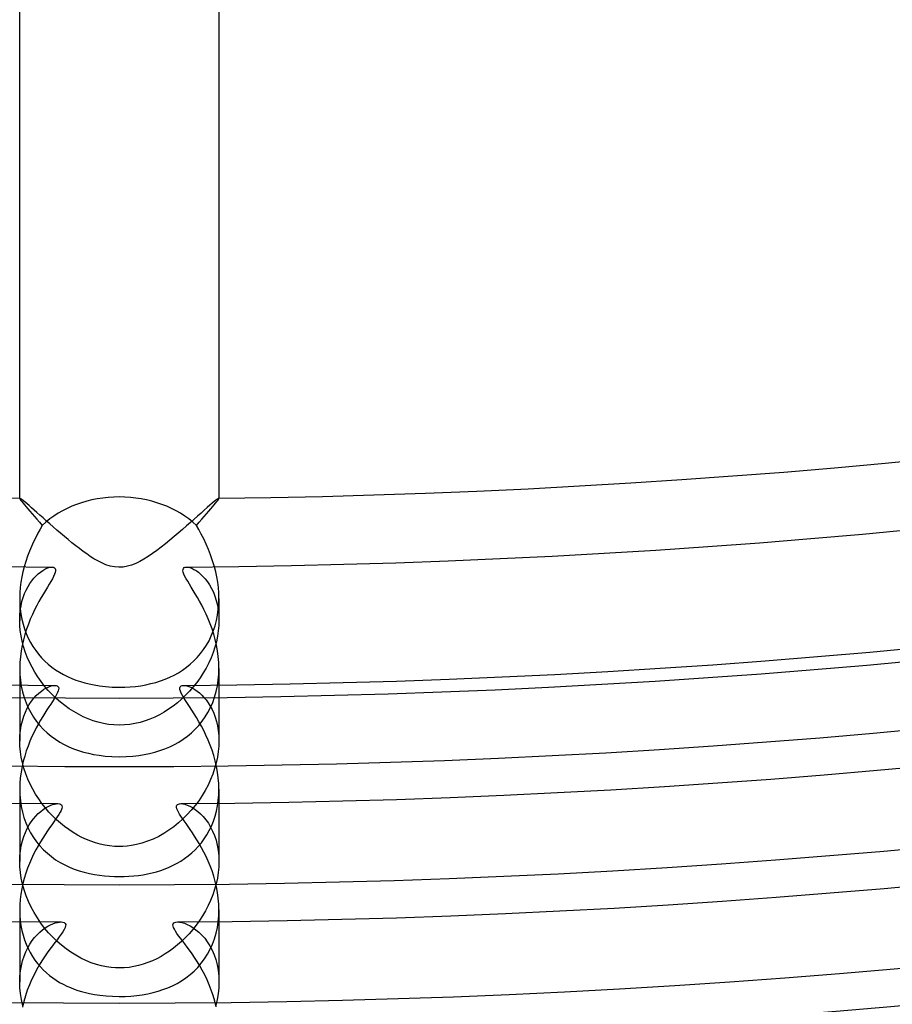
# Model space of a CAD drawing. Header units: millimetres. Extents: x -258 to 258, y -258 to 258.
# Tile 29 of 63: x -2 to 16, y -174 to -154. Entities that reach past the tile are written whole.
import ezdxf

# ---------------------------------------------------------------- set-up
doc = ezdxf.new("R2010")
doc.units = ezdxf.units.MM
doc.layers.add('HIDDEN', color=7, linetype='Continuous')
doc.layers.add('THICK', color=7, linetype='Continuous')

msp = doc.modelspace()

# ---------------------------------------------------------------- linework, layer by layer
at = {"layer": 'HIDDEN'}
for p, q in [((-1.999, -163.488), (-2, -163.489)), ((-2, -163.489), (-2, -163.49)), ((-2, -163.49), (-2, -163.49)), ((-1.998, -163.488), (-1.999, -163.488)), ((-1.999, -163.488), (-1.999, -163.488)), ((-1.997, -163.488), (-1.998, -163.488)), ((-1.989, -163.491), (-1.997, -163.488)), ((-1.973, -163.501), (-1.989, -163.491)), ((-1.952, -163.517), (-1.973, -163.501)), ((-1.925, -163.539), (-1.952, -163.517)), ((1.968, -163.505), (1.941, -163.525)), ((1.987, -163.492), (1.968, -163.505)), ((1.997, -163.488), (1.987, -163.492)), ((1.998, -163.488), (1.997, -163.488)), ((1.999, -163.488), (1.998, -163.488)), ((2, -163.489), (1.999, -163.488)), ((1.999, -163.488), (1.999, -163.488)), ((2, -163.49), (2, -163.489)), ((2, -163.49), (2, -163.49)), ((-1.892, -163.566), (-1.925, -163.539)), ((-1.853, -163.599), (-1.892, -163.566)), ((-1.81, -163.636), (-1.853, -163.599)), ((-1.762, -163.678), (-1.81, -163.636)), ((-1.71, -163.724), (-1.762, -163.678)), ((1.765, -163.676), (1.706, -163.728)), ((1.818, -163.629), (1.765, -163.676)), ((1.866, -163.588), (1.818, -163.629)), ((1.907, -163.553), (1.866, -163.588)), ((1.941, -163.525), (1.907, -163.553)), ((-1.655, -163.774), (-1.71, -163.724)), ((-1.595, -163.826), (-1.655, -163.774)), ((-1.532, -163.882), (-1.595, -163.826)), ((-1.467, -163.94), (-1.532, -163.882)), ((1.501, -163.91), (1.426, -163.976)), ((1.573, -163.845), (1.501, -163.91)), ((1.642, -163.785), (1.573, -163.845)), ((1.706, -163.728), (1.642, -163.785)), ((-1.398, -164.001), (-1.467, -163.94)), ((-1.327, -164.063), (-1.398, -164.001)), ((-1.253, -164.127), (-1.327, -164.063)), ((1.347, -164.045), (1.266, -164.116)), ((1.426, -163.976), (1.347, -164.045)), ((-1.178, -164.191), (-1.253, -164.127)), ((-1.103, -164.256), (-1.178, -164.191)), ((-1.027, -164.319), (-1.103, -164.256)), ((1.099, -164.259), (1.013, -164.33)), ((1.184, -164.187), (1.099, -164.259)), ((1.266, -164.116), (1.184, -164.187)), ((-0.951, -164.381), (-1.027, -164.319)), ((-0.875, -164.441), (-0.951, -164.381)), ((-0.801, -164.499), (-0.875, -164.441)), ((-0.727, -164.554), (-0.801, -164.499)), ((0.839, -164.47), (0.752, -164.536)), ((0.926, -164.401), (0.839, -164.47)), ((1.013, -164.33), (0.926, -164.401)), ((-0.655, -164.606), (-0.727, -164.554)), ((-0.583, -164.655), (-0.655, -164.606)), ((-0.509, -164.702), (-0.583, -164.655)), ((-0.431, -164.747), (-0.509, -164.702)), ((0.58, -164.657), (0.495, -164.71)), ((0.666, -164.599), (0.58, -164.657)), ((0.752, -164.536), (0.666, -164.599)), ((-1.911, -164.864), (-1.936, -164.966)), ((-1.496, -164.914), (-1.455, -164.895)), ((-1.455, -164.895), (-1.416, -164.881)), ((-1.416, -164.881), (-1.38, -164.872)), ((-1.38, -164.872), (-1.349, -164.869)), ((-0.351, -164.788), (-0.431, -164.747)), ((-0.268, -164.823), (-0.351, -164.788)), ((-0.185, -164.85), (-0.268, -164.823)), ((-0.099, -164.868), (-0.185, -164.85)), ((-0.011, -164.875), (-0.099, -164.868)), ((0.077, -164.871), (-0.011, -164.875)), ((0.164, -164.855), (0.077, -164.871)), ((0.248, -164.83), (0.164, -164.855)), ((0.329, -164.798), (0.248, -164.83)), ((0.411, -164.757), (0.329, -164.798)), ((0.495, -164.71), (0.411, -164.757)), ((1.349, -164.869), (1.381, -164.872)), ((1.381, -164.872), (1.417, -164.881)), ((1.417, -164.881), (1.456, -164.895)), ((1.456, -164.895), (1.498, -164.916)), ((1.936, -164.966), (1.911, -164.864)), ((-1.958, -165.069), (-1.976, -165.174)), ((-1.936, -164.966), (-1.958, -165.069)), ((-1.755, -165.144), (-1.713, -165.092)), ((-1.713, -165.092), (-1.67, -165.046)), ((-1.67, -165.046), (-1.626, -165.005)), ((-1.626, -165.005), (-1.582, -164.97)), ((-1.582, -164.97), (-1.538, -164.939)), ((-1.538, -164.939), (-1.496, -164.914)), ((1.498, -164.916), (1.542, -164.942)), ((1.542, -164.942), (1.587, -164.974)), ((1.587, -164.974), (1.633, -165.012)), ((1.633, -165.012), (1.68, -165.056)), ((1.68, -165.056), (1.726, -165.107)), ((1.958, -165.069), (1.936, -164.966)), ((1.976, -165.175), (1.958, -165.069)), ((-1.989, -165.281), (-1.997, -165.389)), ((-1.976, -165.174), (-1.989, -165.281)), ((-1.869, -165.331), (-1.833, -165.263)), ((-1.833, -165.263), (-1.795, -165.201)), ((-1.795, -165.201), (-1.755, -165.144)), ((1.726, -165.107), (1.77, -165.164)), ((1.77, -165.164), (1.812, -165.228)), ((1.812, -165.228), (1.852, -165.297)), ((1.852, -165.297), (1.888, -165.372)), ((1.989, -165.281), (1.976, -165.175)), ((1.997, -165.389), (1.989, -165.281)), ((-1.997, -165.389), (-2, -165.498)), ((-1.954, -165.563), (-1.929, -165.481)), ((-1.929, -165.481), (-1.901, -165.403)), ((-1.901, -165.403), (-1.869, -165.331)), ((1.888, -165.372), (1.92, -165.454)), ((1.92, -165.454), (1.947, -165.541)), ((2, -165.497), (1.997, -165.389)), ((-2, -165.498), (-1.997, -165.604)), ((-2, -165.5), (-2, -165.941)), ((-1.997, -165.604), (-1.989, -165.709)), ((-1.988, -165.744), (-1.973, -165.651)), ((-1.973, -165.651), (-1.954, -165.563)), ((1.947, -165.541), (1.97, -165.634)), ((1.97, -165.634), (1.986, -165.731)), ((1.988, -165.724), (1.997, -165.612)), ((1.997, -165.612), (2, -165.497)), ((2, -165.5), (2, -165.941)), ((-2, -165.941), (-1.997, -165.84)), ((-1.997, -165.84), (-1.988, -165.744)), ((-1.989, -165.709), (-1.976, -165.812)), ((-1.976, -165.812), (-1.957, -165.914)), ((1.95, -165.944), (1.972, -165.835)), ((1.972, -165.835), (1.988, -165.724)), ((1.986, -165.731), (1.997, -165.834)), ((1.997, -165.834), (2, -165.941)), ((-1.997, -166.042), (-2, -165.941)), ((-1.988, -166.146), (-1.997, -166.042)), ((-1.957, -165.914), (-1.932, -166.014)), ((-1.932, -166.014), (-1.902, -166.111)), ((1.887, -166.154), (1.922, -166.051)), ((1.922, -166.051), (1.95, -165.944)), ((1.997, -166.045), (1.987, -166.152)), ((2, -165.941), (1.997, -166.045)), ((-1.972, -166.252), (-1.988, -166.146)), ((-1.95, -166.359), (-1.972, -166.252)), ((-1.902, -166.111), (-1.867, -166.205)), ((-1.867, -166.205), (-1.827, -166.296)), ((1.801, -166.349), (1.847, -166.254)), ((1.847, -166.254), (1.887, -166.154)), ((1.971, -166.26), (1.948, -166.368)), ((1.987, -166.152), (1.971, -166.26)), ((-1.922, -166.465), (-1.95, -166.359)), ((-1.887, -166.572), (-1.922, -166.465)), ((-1.827, -166.296), (-1.783, -166.382)), ((-1.783, -166.382), (-1.733, -166.465)), ((-1.733, -166.465), (-1.679, -166.544)), ((1.693, -166.525), (1.749, -166.439)), ((1.749, -166.439), (1.801, -166.349)), ((1.918, -166.477), (1.883, -166.585)), ((1.948, -166.368), (1.918, -166.477)), ((-1.847, -166.677), (-1.887, -166.572)), ((-1.801, -166.78), (-1.847, -166.677)), ((-1.679, -166.544), (-1.621, -166.62)), ((-1.621, -166.62), (-1.56, -166.69)), ((1.566, -166.684), (1.632, -166.607)), ((1.632, -166.607), (1.693, -166.525)), ((1.883, -166.585), (1.841, -166.691)), ((-1.75, -166.882), (-1.801, -166.78)), ((-1.56, -166.69), (-1.494, -166.757)), ((-1.494, -166.757), (-1.426, -166.819)), ((-1.426, -166.819), (-1.354, -166.878)), ((-1.354, -166.878), (-1.279, -166.932)), ((1.346, -166.883), (1.423, -166.822)), ((1.423, -166.822), (1.496, -166.755)), ((1.496, -166.755), (1.566, -166.684)), ((1.794, -166.796), (1.742, -166.898)), ((1.841, -166.691), (1.794, -166.796)), ((-2, -166.904), (-1.997, -167.024)), ((-1.997, -167.024), (-1.986, -167.143)), ((-1.694, -166.98), (-1.75, -166.882)), ((-1.634, -167.077), (-1.694, -166.98)), ((-1.568, -167.17), (-1.634, -167.077)), ((-1.279, -166.932), (-1.201, -166.981)), ((-1.201, -166.981), (-1.121, -167.027)), ((-1.121, -167.027), (-1.039, -167.069)), ((-1.039, -167.069), (-0.955, -167.106)), ((1.012, -167.081), (1.1, -167.039)), ((1.1, -167.039), (1.185, -166.992)), ((1.185, -166.992), (1.267, -166.94)), ((1.267, -166.94), (1.346, -166.883)), ((1.684, -166.997), (1.622, -167.094)), ((1.742, -166.898), (1.684, -166.997)), ((1.986, -167.14), (1.997, -167.022)), ((1.997, -167.022), (2, -166.903)), ((-2, -167.238), (-2, -168.361)), ((-1.986, -167.143), (-1.968, -167.261)), ((-1.968, -167.261), (-1.943, -167.375)), ((-1.499, -167.26), (-1.568, -167.17)), ((-1.426, -167.346), (-1.499, -167.26)), ((-1.463, -167.296), (-1.415, -167.274)), ((-1.415, -167.274), (-1.37, -167.258)), ((-1.37, -167.258), (-1.329, -167.248)), ((-1.329, -167.248), (-1.293, -167.245)), ((-0.955, -167.106), (-0.87, -167.14)), ((-0.87, -167.14), (-0.782, -167.17)), ((-0.782, -167.17), (-0.693, -167.196)), ((-0.693, -167.196), (-0.603, -167.218)), ((-0.603, -167.218), (-0.507, -167.238)), ((-0.507, -167.238), (-0.398, -167.256)), ((-0.398, -167.256), (-0.277, -167.271)), ((-0.277, -167.271), (-0.144, -167.281)), ((0.109, -167.282), (0.217, -167.276)), ((0.217, -167.276), (0.324, -167.266)), ((0.324, -167.266), (0.429, -167.252)), ((0.429, -167.252), (0.532, -167.233)), ((0.532, -167.233), (0.633, -167.211)), ((0.633, -167.211), (0.732, -167.185)), ((0.732, -167.185), (0.828, -167.154)), ((0.828, -167.154), (0.922, -167.12)), ((0.922, -167.12), (1.012, -167.081)), ((1.293, -167.245), (1.323, -167.247)), ((1.323, -167.247), (1.357, -167.254)), ((1.357, -167.254), (1.394, -167.265)), ((1.394, -167.265), (1.433, -167.282)), ((1.555, -167.187), (1.485, -167.277)), ((1.622, -167.094), (1.555, -167.187)), ((1.945, -167.37), (1.969, -167.257)), ((1.969, -167.257), (1.986, -167.14)), ((2, -167.238), (2, -168.361)), ((-1.943, -167.375), (-1.912, -167.486)), ((-1.715, -167.505), (-1.666, -167.451)), ((-1.666, -167.451), (-1.616, -167.403)), ((-1.616, -167.403), (-1.564, -167.361)), ((-1.564, -167.361), (-1.513, -167.325)), ((-1.513, -167.325), (-1.463, -167.296)), ((-1.348, -167.428), (-1.426, -167.346)), ((-1.268, -167.506), (-1.348, -167.428)), ((-0.144, -167.281), (0, -167.284)), ((0, -167.284), (0.109, -167.282)), ((1.332, -167.445), (1.25, -167.522)), ((1.41, -167.363), (1.332, -167.445)), ((1.485, -167.277), (1.41, -167.363)), ((1.433, -167.282), (1.475, -167.303)), ((1.475, -167.303), (1.519, -167.329)), ((1.519, -167.329), (1.563, -167.36)), ((1.563, -167.36), (1.609, -167.397)), ((1.609, -167.397), (1.654, -167.439)), ((1.654, -167.439), (1.699, -167.487)), ((1.913, -167.481), (1.945, -167.37)), ((-1.912, -167.486), (-1.873, -167.593)), ((-1.873, -167.593), (-1.829, -167.695)), ((-1.849, -167.705), (-1.807, -167.632)), ((-1.807, -167.632), (-1.763, -167.566)), ((-1.763, -167.566), (-1.715, -167.505)), ((-1.184, -167.58), (-1.268, -167.506)), ((-1.097, -167.649), (-1.184, -167.58)), ((-1.008, -167.714), (-1.097, -167.649)), ((1.079, -167.663), (0.989, -167.726)), ((1.166, -167.595), (1.079, -167.663)), ((1.25, -167.522), (1.166, -167.595)), ((1.699, -167.487), (1.743, -167.539)), ((1.743, -167.539), (1.785, -167.598)), ((1.785, -167.598), (1.825, -167.661)), ((1.825, -167.661), (1.862, -167.73)), ((1.831, -167.69), (1.875, -167.588)), ((1.875, -167.588), (1.913, -167.481)), ((-1.947, -167.956), (-1.919, -167.867)), ((-1.919, -167.867), (-1.886, -167.783)), ((-1.886, -167.783), (-1.849, -167.705)), ((-1.829, -167.695), (-1.778, -167.792)), ((-1.778, -167.792), (-1.722, -167.884)), ((-0.916, -167.773), (-1.008, -167.714)), ((-0.821, -167.827), (-0.916, -167.773)), ((-0.724, -167.876), (-0.821, -167.827)), ((0.805, -167.836), (0.71, -167.882)), ((0.898, -167.784), (0.805, -167.836)), ((0.989, -167.726), (0.898, -167.784)), ((1.724, -167.88), (1.78, -167.787)), ((1.78, -167.787), (1.831, -167.69)), ((1.862, -167.73), (1.895, -167.805)), ((1.895, -167.805), (1.925, -167.884)), ((-1.986, -168.15), (-1.97, -168.051)), ((-1.97, -168.051), (-1.947, -167.956)), ((-1.722, -167.884), (-1.66, -167.971)), ((-1.66, -167.971), (-1.593, -168.053)), ((-1.593, -168.053), (-1.522, -168.13)), ((-0.626, -167.919), (-0.724, -167.876)), ((-0.526, -167.956), (-0.626, -167.919)), ((-0.424, -167.987), (-0.526, -167.956)), ((-0.32, -168.011), (-0.424, -167.987)), ((-0.215, -168.029), (-0.32, -168.011)), ((-0.108, -168.04), (-0.215, -168.029)), ((0, -168.043), (-0.108, -168.04)), ((0.106, -168.04), (0, -168.043)), ((0.211, -168.029), (0.106, -168.04)), ((0.314, -168.012), (0.211, -168.029)), ((0.417, -167.989), (0.314, -168.012)), ((0.517, -167.959), (0.417, -167.989)), ((0.615, -167.923), (0.517, -167.959)), ((0.71, -167.882), (0.615, -167.923)), ((1.524, -168.127), (1.596, -168.05)), ((1.596, -168.05), (1.663, -167.967)), ((1.663, -167.967), (1.724, -167.88)), ((1.925, -167.884), (1.951, -167.97)), ((1.951, -167.97), (1.971, -168.06)), ((1.971, -168.06), (1.987, -168.155)), ((-2, -168.361), (-1.997, -168.254)), ((-1.997, -168.254), (-1.986, -168.15)), ((-1.522, -168.13), (-1.446, -168.201)), ((-1.446, -168.201), (-1.366, -168.267)), ((1.368, -168.265), (1.448, -168.199)), ((1.448, -168.199), (1.524, -168.127)), ((1.987, -168.155), (1.997, -168.255)), ((1.997, -168.255), (2, -168.36)), ((-1.997, -168.469), (-2, -168.361)), ((-1.366, -168.267), (-1.282, -168.328)), ((-1.282, -168.328), (-1.195, -168.383)), ((-1.195, -168.383), (-1.105, -168.433)), ((-1.105, -168.433), (-1.013, -168.478)), ((1.011, -168.479), (1.105, -168.433)), ((1.105, -168.433), (1.196, -168.383)), ((1.196, -168.383), (1.284, -168.327)), ((1.284, -168.327), (1.368, -168.265)), ((2, -168.36), (1.997, -168.466)), ((-1.986, -168.579), (-1.997, -168.469)), ((-1.969, -168.689), (-1.986, -168.579)), ((-1.013, -168.478), (-0.918, -168.518)), ((-0.918, -168.518), (-0.821, -168.553)), ((-0.821, -168.553), (-0.722, -168.584)), ((-0.722, -168.584), (-0.621, -168.61)), ((-0.621, -168.61), (-0.519, -168.631)), ((-0.519, -168.631), (-0.406, -168.65)), ((-0.406, -168.65), (-0.282, -168.665)), ((0.269, -168.666), (0.39, -168.652)), ((0.39, -168.652), (0.501, -168.635)), ((0.501, -168.635), (0.607, -168.613)), ((0.607, -168.613), (0.712, -168.587)), ((0.712, -168.587), (0.814, -168.556)), ((0.814, -168.556), (0.913, -168.52)), ((0.913, -168.52), (1.011, -168.479)), ((1.987, -168.576), (1.97, -168.688)), ((1.997, -168.466), (1.987, -168.576)), ((-1.946, -168.8), (-1.969, -168.689)), ((-1.915, -168.91), (-1.946, -168.8)), ((-0.282, -168.665), (-0.147, -168.675)), ((-0.147, -168.675), (0, -168.679)), ((0, -168.679), (0.139, -168.675)), ((0.139, -168.675), (0.269, -168.666)), ((1.945, -168.801), (1.914, -168.914)), ((1.97, -168.688), (1.945, -168.801)), ((-1.879, -169.019), (-1.915, -168.91)), ((-1.837, -169.126), (-1.879, -169.019)), ((1.876, -169.026), (1.832, -169.138)), ((1.914, -168.914), (1.876, -169.026)), ((-1.79, -169.23), (-1.837, -169.126)), ((-1.738, -169.332), (-1.79, -169.23)), ((1.781, -169.248), (1.725, -169.355)), ((1.832, -169.138), (1.781, -169.248)), ((-2, -169.33), (-1.997, -169.447)), ((-1.997, -169.447), (-1.987, -169.563)), ((-1.68, -169.431), (-1.738, -169.332)), ((-1.619, -169.527), (-1.68, -169.431)), ((1.725, -169.355), (1.662, -169.46)), ((1.987, -169.556), (1.997, -169.445)), ((1.997, -169.445), (2, -169.331)), ((-2, -169.613), (-2, -170.781)), ((-1.987, -169.563), (-1.969, -169.678)), ((-1.553, -169.619), (-1.619, -169.527)), ((-1.484, -169.707), (-1.553, -169.619)), ((-1.385, -169.658), (-1.342, -169.641)), ((-1.342, -169.641), (-1.302, -169.629)), ((-1.302, -169.629), (-1.265, -169.623)), ((-1.265, -169.623), (-1.233, -169.621)), ((1.233, -169.621), (1.272, -169.624)), ((1.272, -169.624), (1.317, -169.633)), ((1.317, -169.633), (1.364, -169.649)), ((1.364, -169.649), (1.415, -169.671)), ((1.595, -169.561), (1.523, -169.659)), ((1.662, -169.46), (1.595, -169.561)), ((1.972, -169.666), (1.987, -169.556)), ((2, -169.613), (2, -170.781)), ((-1.969, -169.678), (-1.945, -169.791)), ((-1.945, -169.791), (-1.914, -169.902)), ((-1.674, -169.869), (-1.626, -169.82)), ((-1.626, -169.82), (-1.577, -169.777)), ((-1.577, -169.777), (-1.527, -169.739)), ((-1.527, -169.739), (-1.479, -169.706)), ((-1.412, -169.791), (-1.484, -169.707)), ((-1.479, -169.706), (-1.431, -169.679)), ((-1.431, -169.679), (-1.385, -169.658)), ((-1.337, -169.87), (-1.412, -169.791)), ((1.364, -169.842), (1.278, -169.928)), ((1.445, -169.753), (1.364, -169.842)), ((1.415, -169.671), (1.467, -169.7)), ((1.523, -169.659), (1.445, -169.753)), ((1.467, -169.7), (1.522, -169.735)), ((1.522, -169.735), (1.577, -169.777)), ((1.577, -169.777), (1.632, -169.826)), ((1.632, -169.826), (1.686, -169.882)), ((1.922, -169.875), (1.95, -169.772)), ((1.95, -169.772), (1.972, -169.666)), ((-1.914, -169.902), (-1.876, -170.008)), ((-1.876, -170.008), (-1.831, -170.11)), ((-1.81, -170.049), (-1.767, -169.984)), ((-1.767, -169.984), (-1.722, -169.923)), ((-1.722, -169.923), (-1.674, -169.869)), ((-1.259, -169.945), (-1.337, -169.87)), ((-1.179, -170.016), (-1.259, -169.945)), ((-1.098, -170.081), (-1.179, -170.016)), ((1.188, -170.008), (1.094, -170.084)), ((1.278, -169.928), (1.188, -170.008)), ((1.686, -169.882), (1.738, -169.945)), ((1.738, -169.945), (1.788, -170.014)), ((1.788, -170.014), (1.833, -170.09)), ((1.85, -170.07), (1.889, -169.974)), ((1.889, -169.974), (1.922, -169.875)), ((-1.918, -170.282), (-1.886, -170.198)), ((-1.886, -170.198), (-1.85, -170.121)), ((-1.85, -170.121), (-1.81, -170.049)), ((-1.831, -170.11), (-1.781, -170.207)), ((-1.781, -170.207), (-1.724, -170.299)), ((-1.014, -170.142), (-1.098, -170.081)), ((-0.929, -170.199), (-1.014, -170.142)), ((-0.841, -170.251), (-0.929, -170.199)), ((0.896, -170.219), (0.791, -170.278)), ((0.997, -170.154), (0.896, -170.219)), ((1.094, -170.084), (0.997, -170.154)), ((1.757, -170.247), (1.806, -170.16)), ((1.806, -170.16), (1.85, -170.07)), ((1.833, -170.09), (1.874, -170.172)), ((1.874, -170.172), (1.911, -170.261)), ((-1.969, -170.465), (-1.946, -170.37)), ((-1.946, -170.37), (-1.918, -170.282)), ((-1.724, -170.299), (-1.662, -170.387)), ((-1.662, -170.387), (-1.594, -170.469)), ((-0.753, -170.298), (-0.841, -170.251)), ((-0.662, -170.339), (-0.753, -170.298)), ((-0.571, -170.376), (-0.662, -170.339)), ((-0.478, -170.408), (-0.571, -170.376)), ((-0.385, -170.434), (-0.478, -170.408)), ((-0.29, -170.455), (-0.385, -170.434)), ((0.454, -170.415), (0.347, -170.443)), ((0.569, -170.377), (0.454, -170.415)), ((0.682, -170.331), (0.569, -170.377)), ((0.791, -170.278), (0.682, -170.331)), ((1.586, -170.479), (1.647, -170.406)), ((1.647, -170.406), (1.704, -170.329)), ((1.704, -170.329), (1.757, -170.247)), ((1.911, -170.261), (1.942, -170.356)), ((1.942, -170.356), (1.967, -170.456)), ((-1.996, -170.67), (-1.986, -170.565)), ((-1.986, -170.565), (-1.969, -170.465)), ((-1.594, -170.469), (-1.522, -170.546)), ((-1.522, -170.546), (-1.445, -170.618)), ((-1.445, -170.618), (-1.363, -170.685)), ((-0.195, -170.47), (-0.29, -170.455)), ((-0.098, -170.479), (-0.195, -170.47)), ((0, -170.482), (-0.098, -170.479)), ((0.074, -170.48), (0, -170.482)), ((0.156, -170.474), (0.074, -170.48)), ((0.247, -170.462), (0.156, -170.474)), ((0.347, -170.443), (0.247, -170.462)), ((1.383, -170.669), (1.454, -170.611)), ((1.454, -170.611), (1.521, -170.547)), ((1.521, -170.547), (1.586, -170.479)), ((1.967, -170.456), (1.985, -170.56)), ((1.985, -170.56), (1.996, -170.669)), ((-2, -170.78), (-1.996, -170.67)), ((-1.997, -170.89), (-2, -170.78)), ((-1.363, -170.685), (-1.278, -170.746)), ((-1.278, -170.746), (-1.188, -170.801)), ((-1.188, -170.801), (-1.096, -170.851)), ((1.08, -170.859), (1.159, -170.818)), ((1.159, -170.818), (1.236, -170.773)), ((1.236, -170.773), (1.311, -170.723)), ((1.311, -170.723), (1.383, -170.669)), ((1.996, -170.669), (2, -170.782)), ((2, -170.782), (1.996, -170.893)), ((-1.986, -171.004), (-1.997, -170.89)), ((-1.968, -171.119), (-1.986, -171.004)), ((-1.096, -170.851), (-1.001, -170.896)), ((-1.001, -170.896), (-0.904, -170.935)), ((-0.904, -170.935), (-0.804, -170.97)), ((-0.804, -170.97), (-0.703, -170.999)), ((-0.703, -170.999), (-0.6, -171.024)), ((-0.6, -171.024), (-0.497, -171.045)), ((0.477, -171.048), (0.569, -171.031)), ((0.569, -171.031), (0.66, -171.01)), ((0.66, -171.01), (0.748, -170.987)), ((0.748, -170.987), (0.834, -170.96)), ((0.834, -170.96), (0.918, -170.93)), ((0.918, -170.93), (1, -170.896)), ((1, -170.896), (1.08, -170.859)), ((1.986, -171.006), (1.968, -171.119)), ((1.996, -170.893), (1.986, -171.006)), ((-1.943, -171.236), (-1.968, -171.119)), ((-0.497, -171.045), (-0.395, -171.06)), ((-0.395, -171.06), (-0.295, -171.072)), ((-0.295, -171.072), (-0.196, -171.08)), ((-0.196, -171.08), (-0.098, -171.085)), ((-0.098, -171.085), (0, -171.086)), ((0, -171.086), (0.097, -171.085)), ((0.097, -171.085), (0.193, -171.08)), ((0.193, -171.08), (0.289, -171.073)), ((0.289, -171.073), (0.383, -171.062)), ((0.383, -171.062), (0.477, -171.048)), ((1.968, -171.119), (1.943, -171.233)), ((-1.91, -171.353), (-1.943, -171.236)), ((-1.87, -171.47), (-1.91, -171.353)), ((1.912, -171.345), (1.875, -171.455)), ((1.943, -171.233), (1.912, -171.345)), ((-1.823, -171.585), (-1.87, -171.47)), ((-1.77, -171.697), (-1.823, -171.585)), ((1.832, -171.563), (1.784, -171.668)), ((1.875, -171.455), (1.832, -171.563)), ((-2, -171.757), (-1.997, -171.863)), ((-1.71, -171.807), (-1.77, -171.697)), ((-1.645, -171.914), (-1.71, -171.807)), ((1.731, -171.772), (1.673, -171.871)), ((1.784, -171.668), (1.731, -171.772)), ((1.997, -171.873), (2, -171.754)), ((-2, -171.988), (-2, -173.202)), ((-1.997, -171.863), (-1.989, -171.966)), ((-1.989, -171.966), (-1.975, -172.068)), ((-1.575, -172.018), (-1.645, -171.914)), ((-1.499, -172.118), (-1.575, -172.018)), ((-1.334, -172.034), (-1.287, -172.017)), ((-1.287, -172.017), (-1.243, -172.005)), ((-1.243, -172.005), (-1.203, -171.998)), ((-1.203, -171.998), (-1.167, -171.996)), ((1.167, -171.996), (1.21, -171.999)), ((1.21, -171.999), (1.258, -172.009)), ((1.258, -172.009), (1.309, -172.024)), ((1.61, -171.967), (1.544, -172.06)), ((1.673, -171.871), (1.61, -171.967)), ((1.968, -172.109), (1.986, -171.991)), ((1.986, -171.991), (1.997, -171.873)), ((2, -171.988), (2, -173.202)), ((-1.975, -172.068), (-1.956, -172.167)), ((-1.956, -172.167), (-1.932, -172.263)), ((-1.649, -172.252), (-1.596, -172.201)), ((-1.596, -172.201), (-1.542, -172.156)), ((-1.542, -172.156), (-1.488, -172.117)), ((-1.42, -172.212), (-1.499, -172.118)), ((-1.488, -172.117), (-1.435, -172.083)), ((-1.435, -172.083), (-1.383, -172.056)), ((-1.337, -172.301), (-1.42, -172.212)), ((-1.383, -172.056), (-1.334, -172.034)), ((1.309, -172.024), (1.363, -172.046)), ((1.363, -172.046), (1.42, -172.075)), ((1.475, -172.148), (1.402, -172.232)), ((1.42, -172.075), (1.479, -172.11)), ((1.544, -172.06), (1.475, -172.148)), ((1.479, -172.11), (1.539, -172.153)), ((1.539, -172.153), (1.598, -172.203)), ((1.598, -172.203), (1.657, -172.261)), ((1.943, -172.224), (1.968, -172.109)), ((-1.932, -172.263), (-1.903, -172.356)), ((-1.903, -172.356), (-1.869, -172.445)), ((-1.796, -172.441), (-1.749, -172.372)), ((-1.749, -172.372), (-1.7, -172.309)), ((-1.7, -172.309), (-1.649, -172.252)), ((-1.25, -172.386), (-1.337, -172.301)), ((-1.16, -172.464), (-1.25, -172.386)), ((1.249, -172.387), (1.169, -172.457)), ((1.326, -172.312), (1.249, -172.387)), ((1.402, -172.232), (1.326, -172.312)), ((1.657, -172.261), (1.714, -172.325)), ((1.714, -172.325), (1.767, -172.397)), ((1.767, -172.397), (1.817, -172.476)), ((1.87, -172.443), (1.91, -172.335)), ((1.91, -172.335), (1.943, -172.224)), ((-1.913, -172.684), (-1.878, -172.597)), ((-1.878, -172.597), (-1.839, -172.516)), ((-1.869, -172.445), (-1.831, -172.53)), ((-1.839, -172.516), (-1.796, -172.441)), ((-1.831, -172.53), (-1.789, -172.612)), ((-1.789, -172.612), (-1.743, -172.689)), ((-1.068, -172.537), (-1.16, -172.464)), ((-0.973, -172.605), (-1.068, -172.537)), ((-0.875, -172.666), (-0.973, -172.605)), ((1.006, -172.582), (0.922, -172.638)), ((1.088, -172.522), (1.006, -172.582)), ((1.169, -172.457), (1.088, -172.522)), ((1.77, -172.645), (1.823, -172.546)), ((1.817, -172.476), (1.862, -172.561)), ((1.823, -172.546), (1.87, -172.443)), ((1.862, -172.561), (1.902, -172.654)), ((-1.967, -172.875), (-1.943, -172.776)), ((-1.943, -172.776), (-1.913, -172.684)), ((-1.743, -172.689), (-1.694, -172.762)), ((-1.694, -172.762), (-1.641, -172.832)), ((-0.775, -172.722), (-0.875, -172.666)), ((-0.673, -172.772), (-0.775, -172.722)), ((-0.567, -172.815), (-0.673, -172.772)), ((0.574, -172.813), (0.482, -172.845)), ((0.664, -172.776), (0.574, -172.813)), ((0.752, -172.734), (0.664, -172.776)), ((0.838, -172.688), (0.752, -172.734)), ((0.922, -172.638), (0.838, -172.688)), ((1.646, -172.826), (1.711, -172.738)), ((1.711, -172.738), (1.77, -172.645)), ((1.902, -172.654), (1.936, -172.753)), ((1.936, -172.753), (1.963, -172.858)), ((-1.996, -173.088), (-1.985, -172.979)), ((-1.985, -172.979), (-1.967, -172.875)), ((-1.641, -172.832), (-1.585, -172.897)), ((-1.585, -172.897), (-1.527, -172.959)), ((-1.527, -172.959), (-1.465, -173.016)), ((-0.46, -172.851), (-0.567, -172.815)), ((-0.355, -172.88), (-0.46, -172.851)), ((-0.256, -172.9), (-0.355, -172.88)), ((-0.164, -172.912), (-0.256, -172.9)), ((-0.079, -172.919), (-0.164, -172.912)), ((0, -172.921), (-0.079, -172.919)), ((0.099, -172.918), (0, -172.921)), ((0.197, -172.908), (0.099, -172.918)), ((0.293, -172.893), (0.197, -172.908)), ((0.388, -172.872), (0.293, -172.893)), ((0.482, -172.845), (0.388, -172.872)), ((1.42, -173.055), (1.5, -172.985)), ((1.5, -172.985), (1.575, -172.908)), ((1.575, -172.908), (1.646, -172.826)), ((1.963, -172.858), (1.984, -172.968)), ((1.984, -172.968), (1.996, -173.084)), ((-2, -173.202), (-1.996, -173.088)), ((-1.996, -173.318), (-2, -173.202)), ((-1.465, -173.016), (-1.401, -173.07)), ((-1.401, -173.07), (-1.335, -173.12)), ((-1.335, -173.12), (-1.267, -173.167)), ((-1.267, -173.167), (-1.198, -173.21)), ((1.16, -173.231), (1.249, -173.178)), ((1.249, -173.178), (1.336, -173.12)), ((1.336, -173.12), (1.42, -173.055)), ((1.996, -173.084), (2, -173.203)), ((2, -173.203), (1.996, -173.32)), ((-1.985, -173.436), (-1.996, -173.318)), ((-1.198, -173.21), (-1.127, -173.249)), ((-1.127, -173.249), (-1.054, -173.284)), ((-1.054, -173.284), (-0.981, -173.316)), ((-0.981, -173.316), (-0.907, -173.345)), ((-0.907, -173.345), (-0.832, -173.371)), ((-0.832, -173.371), (-0.757, -173.394)), ((-0.757, -173.394), (-0.681, -173.414)), ((0.677, -173.415), (0.779, -173.388)), ((0.779, -173.388), (0.877, -173.356)), ((0.877, -173.356), (0.973, -173.32)), ((0.973, -173.32), (1.067, -173.278)), ((1.067, -173.278), (1.16, -173.231)), ((1.996, -173.32), (1.984, -173.438)), ((-1.965, -173.557), (-1.985, -173.436)), ((-1.938, -173.678), (-1.965, -173.557)), ((-0.681, -173.414), (-0.598, -173.433)), ((-0.598, -173.433), (-0.5, -173.452)), ((-0.5, -173.452), (-0.39, -173.468)), ((-0.39, -173.468), (-0.267, -173.481)), ((-0.267, -173.481), (-0.135, -173.49)), ((-0.135, -173.49), (0, -173.493)), ((0, -173.493), (0.118, -173.491)), ((0.118, -173.491), (0.234, -173.484)), ((0.234, -173.484), (0.35, -173.473)), ((0.35, -173.473), (0.462, -173.458)), ((0.462, -173.458), (0.572, -173.439)), ((0.572, -173.439), (0.677, -173.415)), ((1.965, -173.557), (1.938, -173.676)), ((1.984, -173.438), (1.965, -173.557))]:
    msp.add_line(p, q, dxfattribs=at)
for radius, start, end in [(187.875, 180.00002, 0), (185.5, 180.00002, 0), (183.125, 180.00002, 0), (180.75, 180.00002, 0), (178.375, 180.00002, 0), (176, 180.00002, 0), (173.625, 180.00002, 0), (171.25, 180.00002, 0), (168.875, 180.00002, 0), (167.5, 180.00002, 0), (190.25, 180.12248, 269.87752), (190.25, 270.12246, 359.87756), (195, 180.21725, 269.78275), (192.625, 180.17811, 269.82189), (192.625, 270.17809, 359.82187), (195, 270.21723, 359.78273), (199.75, 180.27328, 269.72672), (197.375, 180.24796, 269.75204), (197.375, 270.24799, 359.75202), (199.75, 270.27326, 359.7267), (204.5, 180.31304, 269.68695), (202.125, 180.29465, 269.70535), (202.125, 270.29469, 359.70533), (204.5, 270.31308, 359.68694), (211.625, 180.35527, 269.64473), (209.25, 180.34301, 269.65699), (206.875, 180.32903, 269.67097), (206.875, 270.32901, 359.67095), (209.25, 270.34299, 359.65703), (211.625, 270.35525, 359.64471)]:
    msp.add_arc((0, 0), radius, start, end, dxfattribs=at)
at = {"layer": 'THICK'}
for p, q in [((-2, -163.49), (-2, -152.734)), ((2, -152.734), (2, -163.49)), ((-2, -163.49), (-1.997, -163.498)), ((-1.997, -163.498), (-1.989, -163.512)), ((-1.989, -163.512), (-1.975, -163.532)), ((1.975, -163.531), (1.989, -163.512)), ((1.989, -163.512), (1.997, -163.498)), ((1.997, -163.498), (2, -163.49)), ((-1.975, -163.532), (-1.956, -163.556)), ((-1.956, -163.556), (-1.932, -163.586)), ((-1.932, -163.586), (-1.904, -163.62)), ((-1.904, -163.62), (-1.871, -163.659)), ((-1.871, -163.659), (-1.834, -163.702)), ((-1.834, -163.702), (-1.794, -163.749)), ((1.795, -163.748), (1.835, -163.702)), ((1.835, -163.702), (1.871, -163.659)), ((1.871, -163.659), (1.904, -163.62)), ((1.904, -163.62), (1.932, -163.586)), ((1.932, -163.586), (1.956, -163.556)), ((1.956, -163.556), (1.975, -163.531)), ((-1.794, -163.749), (-1.75, -163.8)), ((-1.75, -163.8), (-1.703, -163.853)), ((-1.703, -163.853), (-1.654, -163.91)), ((-1.654, -163.91), (-1.602, -163.97)), ((1.603, -163.969), (1.654, -163.91)), ((1.654, -163.91), (1.704, -163.853)), ((1.704, -163.853), (1.751, -163.799)), ((1.751, -163.799), (1.795, -163.748)), ((-1.592, -164.108), (-1.636, -164.189)), ((-1.602, -163.97), (-1.548, -164.032)), ((-1.548, -164.032), (-1.592, -164.108)), ((1.548, -164.032), (1.603, -163.969)), ((1.596, -164.117), (1.548, -164.032)), ((-1.679, -164.274), (-1.723, -164.363)), ((-1.636, -164.189), (-1.679, -164.274)), ((1.646, -164.208), (1.596, -164.117)), ((1.695, -164.304), (1.646, -164.208)), ((1.743, -164.407), (1.695, -164.304)), ((-1.765, -164.456), (-1.805, -164.553)), ((-1.723, -164.363), (-1.765, -164.456)), ((1.79, -164.514), (1.743, -164.407)), ((-1.844, -164.653), (-1.879, -164.757)), ((-1.805, -164.553), (-1.844, -164.653)), ((1.834, -164.626), (1.79, -164.514)), ((1.874, -164.743), (1.834, -164.626)), ((-1.879, -164.757), (-1.911, -164.864)), ((-1.349, -164.869), (-1.322, -164.873)), ((-1.322, -164.873), (-1.301, -164.882)), ((-1.301, -164.882), (-1.287, -164.897)), ((-1.287, -164.897), (-1.279, -164.918)), ((1.279, -164.916), (1.287, -164.896)), ((1.287, -164.896), (1.302, -164.881)), ((1.302, -164.881), (1.323, -164.873)), ((1.323, -164.873), (1.349, -164.869)), ((1.911, -164.864), (1.874, -164.743)), ((-1.319, -165.058), (-1.344, -165.106)), ((-1.299, -165.015), (-1.319, -165.058)), ((-1.285, -164.977), (-1.299, -165.015)), ((-1.278, -164.945), (-1.285, -164.977)), ((-1.279, -164.918), (-1.278, -164.945)), ((1.278, -164.943), (1.279, -164.916)), ((1.285, -164.975), (1.278, -164.943)), ((1.298, -165.013), (1.285, -164.975)), ((1.317, -165.056), (1.298, -165.013)), ((1.343, -165.104), (1.317, -165.056)), ((-1.445, -165.275), (-1.484, -165.339)), ((-1.408, -165.215), (-1.445, -165.275)), ((-1.374, -165.158), (-1.408, -165.215)), ((-1.344, -165.106), (-1.374, -165.158)), ((1.373, -165.156), (1.343, -165.104)), ((1.407, -165.213), (1.373, -165.156)), ((1.444, -165.274), (1.407, -165.213)), ((1.484, -165.339), (1.444, -165.274)), ((-1.568, -165.481), (-1.613, -165.559)), ((-1.525, -165.408), (-1.568, -165.481)), ((-1.484, -165.339), (-1.525, -165.408)), ((1.525, -165.407), (1.484, -165.339)), ((1.567, -165.479), (1.525, -165.407)), ((1.611, -165.556), (1.567, -165.479)), ((-1.657, -165.642), (-1.701, -165.729)), ((-1.613, -165.559), (-1.657, -165.642)), ((1.655, -165.638), (1.611, -165.556)), ((1.699, -165.724), (1.655, -165.638)), ((-1.745, -165.82), (-1.787, -165.915)), ((-1.701, -165.729), (-1.745, -165.82)), ((1.742, -165.814), (1.699, -165.724)), ((1.784, -165.909), (1.742, -165.814)), ((-1.826, -166.014), (-1.863, -166.117)), ((-1.787, -165.915), (-1.826, -166.014)), ((1.824, -166.008), (1.784, -165.909)), ((1.861, -166.111), (1.824, -166.008)), ((-1.896, -166.222), (-1.926, -166.33)), ((-1.863, -166.117), (-1.896, -166.222)), ((1.895, -166.216), (1.861, -166.111)), ((1.925, -166.325), (1.895, -166.216)), ((-1.952, -166.442), (-1.972, -166.555)), ((-1.926, -166.33), (-1.952, -166.442)), ((1.951, -166.437), (1.925, -166.325)), ((1.971, -166.551), (1.951, -166.437)), ((-1.987, -166.671), (-1.997, -166.787)), ((-1.972, -166.555), (-1.987, -166.671)), ((1.987, -166.667), (1.971, -166.551)), ((1.997, -166.785), (1.987, -166.667)), ((-1.997, -166.787), (-2, -166.904)), ((2, -166.903), (1.997, -166.785)), ((-2, -166.904), (-2, -167.238)), ((2, -166.904), (2, -167.238)), ((-1.293, -167.245), (-1.268, -167.247)), ((-1.268, -167.247), (-1.248, -167.254)), ((-1.248, -167.254), (-1.232, -167.265)), ((-1.232, -167.265), (-1.221, -167.281)), ((1.217, -167.298), (1.224, -167.275)), ((1.224, -167.275), (1.24, -167.258)), ((1.24, -167.258), (1.263, -167.248)), ((1.263, -167.248), (1.293, -167.245)), ((-1.282, -167.472), (-1.31, -167.518)), ((-1.258, -167.429), (-1.282, -167.472)), ((-1.239, -167.39), (-1.258, -167.429)), ((-1.226, -167.356), (-1.239, -167.39)), ((-1.218, -167.326), (-1.226, -167.356)), ((-1.221, -167.281), (-1.217, -167.301)), ((-1.217, -167.301), (-1.218, -167.326)), ((1.218, -167.327), (1.217, -167.298)), ((1.227, -167.362), (1.218, -167.327)), ((1.244, -167.402), (1.227, -167.362)), ((1.268, -167.447), (1.244, -167.402)), ((1.297, -167.497), (1.268, -167.447)), ((-1.377, -167.621), (-1.414, -167.678)), ((-1.342, -167.568), (-1.377, -167.621)), ((-1.31, -167.518), (-1.342, -167.568)), ((1.331, -167.551), (1.297, -167.497)), ((1.369, -167.61), (1.331, -167.551)), ((1.411, -167.673), (1.369, -167.61)), ((-1.494, -167.802), (-1.537, -167.871)), ((-1.453, -167.738), (-1.494, -167.802)), ((-1.414, -167.678), (-1.453, -167.738)), ((1.456, -167.742), (1.411, -167.673)), ((1.502, -167.815), (1.456, -167.742)), ((1.55, -167.893), (1.502, -167.815)), ((-1.624, -168.02), (-1.668, -168.101)), ((-1.581, -167.943), (-1.624, -168.02)), ((-1.537, -167.871), (-1.581, -167.943)), ((1.599, -167.975), (1.55, -167.893)), ((1.647, -168.062), (1.599, -167.975)), ((1.694, -168.152), (1.647, -168.062)), ((-1.712, -168.186), (-1.754, -168.275)), ((-1.668, -168.101), (-1.712, -168.186)), ((1.74, -168.246), (1.694, -168.152)), ((1.784, -168.343), (1.74, -168.246)), ((-1.794, -168.368), (-1.833, -168.464)), ((-1.754, -168.275), (-1.794, -168.368)), ((1.825, -168.444), (1.784, -168.343)), ((1.863, -168.548), (1.825, -168.444)), ((-1.868, -168.563), (-1.9, -168.665)), ((-1.833, -168.464), (-1.868, -168.563)), ((1.897, -168.654), (1.863, -168.548)), ((1.927, -168.763), (1.897, -168.654)), ((-1.929, -168.77), (-1.953, -168.878)), ((-1.9, -168.665), (-1.929, -168.77)), ((1.952, -168.874), (1.927, -168.763)), ((-1.973, -168.988), (-1.988, -169.101)), ((-1.953, -168.878), (-1.973, -168.988)), ((1.973, -168.987), (1.952, -168.874)), ((1.988, -169.102), (1.973, -168.987)), ((-1.997, -169.215), (-2, -169.33)), ((-1.988, -169.101), (-1.997, -169.215)), ((1.997, -169.217), (1.988, -169.102)), ((2, -169.331), (1.997, -169.217)), ((-2, -169.33), (-2, -169.613)), ((2, -169.33), (2, -169.613)), ((-1.233, -169.621), (-1.203, -169.624)), ((-1.203, -169.624), (-1.179, -169.632)), ((-1.179, -169.632), (-1.161, -169.646)), ((-1.161, -169.646), (-1.152, -169.666)), ((1.157, -169.653), (1.169, -169.639)), ((1.169, -169.639), (1.186, -169.629)), ((1.186, -169.629), (1.207, -169.623)), ((1.207, -169.623), (1.233, -169.621)), ((-1.215, -169.837), (-1.245, -169.884)), ((-1.189, -169.795), (-1.215, -169.837)), ((-1.17, -169.756), (-1.189, -169.795)), ((-1.156, -169.721), (-1.17, -169.756)), ((-1.15, -169.691), (-1.156, -169.721)), ((-1.152, -169.666), (-1.15, -169.691)), ((1.15, -169.694), (1.151, -169.671)), ((1.156, -169.722), (1.15, -169.694)), ((1.151, -169.671), (1.157, -169.653)), ((1.168, -169.753), (1.156, -169.722)), ((1.186, -169.789), (1.168, -169.753)), ((1.21, -169.829), (1.186, -169.789)), ((1.237, -169.872), (1.21, -169.829)), ((-1.357, -170.044), (-1.4, -170.105)), ((-1.316, -169.987), (-1.357, -170.044)), ((-1.279, -169.933), (-1.316, -169.987)), ((-1.245, -169.884), (-1.279, -169.933)), ((1.269, -169.919), (1.237, -169.872)), ((1.303, -169.969), (1.269, -169.919)), ((1.341, -170.021), (1.303, -169.969)), ((1.381, -170.078), (1.341, -170.021)), ((-1.49, -170.239), (-1.537, -170.312)), ((-1.444, -170.17), (-1.49, -170.239)), ((-1.4, -170.105), (-1.444, -170.17)), ((1.423, -170.139), (1.381, -170.078)), ((1.467, -170.204), (1.423, -170.139)), ((1.512, -170.273), (1.467, -170.204)), ((-1.583, -170.388), (-1.63, -170.468)), ((-1.537, -170.312), (-1.583, -170.388)), ((1.558, -170.346), (1.512, -170.273)), ((1.605, -170.424), (1.558, -170.346)), ((1.651, -170.506), (1.605, -170.424)), ((-1.676, -170.551), (-1.72, -170.638)), ((-1.63, -170.468), (-1.676, -170.551)), ((1.697, -170.592), (1.651, -170.506)), ((1.741, -170.682), (1.697, -170.592)), ((-1.803, -170.823), (-1.841, -170.919)), ((-1.763, -170.729), (-1.803, -170.823)), ((-1.72, -170.638), (-1.763, -170.729)), ((1.783, -170.775), (1.741, -170.682)), ((1.823, -170.872), (1.783, -170.775)), ((-1.876, -171.019), (-1.908, -171.121)), ((-1.841, -170.919), (-1.876, -171.019)), ((1.861, -170.973), (1.823, -170.872)), ((1.895, -171.077), (1.861, -170.973)), ((-1.935, -171.224), (-1.958, -171.329)), ((-1.908, -171.121), (-1.935, -171.224)), ((1.925, -171.184), (1.895, -171.077)), ((1.95, -171.293), (1.925, -171.184)), ((-1.958, -171.329), (-1.976, -171.436)), ((1.971, -171.406), (1.95, -171.293)), ((1.987, -171.52), (1.971, -171.406)), ((-1.989, -171.543), (-1.997, -171.65)), ((-1.976, -171.436), (-1.989, -171.543)), ((1.997, -171.637), (1.987, -171.52)), ((-1.997, -171.65), (-2, -171.757)), ((-2, -171.755), (-2, -171.988)), ((2, -171.754), (1.997, -171.637)), ((2, -171.755), (2, -171.988)), ((-1.167, -171.996), (-1.133, -171.999)), ((-1.133, -171.999), (-1.106, -172.009)), ((-1.106, -172.009), (-1.087, -172.025)), ((1.082, -172.032), (1.095, -172.016)), ((1.095, -172.016), (1.114, -172.005)), ((1.114, -172.005), (1.138, -171.998)), ((1.138, -171.998), (1.167, -171.996)), ((-1.136, -172.195), (-1.169, -172.244)), ((-1.109, -172.151), (-1.136, -172.195)), ((-1.089, -172.111), (-1.109, -172.151)), ((-1.078, -172.076), (-1.089, -172.111)), ((-1.087, -172.025), (-1.077, -172.048)), ((-1.077, -172.048), (-1.078, -172.076)), ((1.077, -172.053), (1.082, -172.032)), ((1.079, -172.079), (1.077, -172.053)), ((1.088, -172.11), (1.079, -172.079)), ((1.105, -172.144), (1.088, -172.11)), ((1.128, -172.183), (1.105, -172.144)), ((1.157, -172.227), (1.128, -172.183)), ((-1.296, -172.412), (-1.344, -172.476)), ((-1.251, -172.353), (-1.296, -172.412)), ((-1.208, -172.296), (-1.251, -172.353)), ((-1.169, -172.244), (-1.208, -172.296)), ((1.191, -172.274), (1.157, -172.227)), ((1.23, -172.325), (1.191, -172.274)), ((1.272, -172.38), (1.23, -172.325)), ((1.316, -172.438), (1.272, -172.38)), ((-1.395, -172.544), (-1.447, -172.618)), ((-1.344, -172.476), (-1.395, -172.544)), ((1.362, -172.5), (1.316, -172.438)), ((1.41, -172.566), (1.362, -172.5)), ((1.46, -172.637), (1.41, -172.566)), ((-1.554, -172.779), (-1.608, -172.866)), ((-1.5, -172.696), (-1.554, -172.779)), ((-1.447, -172.618), (-1.5, -172.696)), ((1.511, -172.712), (1.46, -172.637)), ((1.562, -172.792), (1.511, -172.712)), ((1.614, -172.876), (1.562, -172.792)), ((-1.661, -172.959), (-1.712, -173.056)), ((-1.608, -172.866), (-1.661, -172.959)), ((1.664, -172.966), (1.614, -172.876)), ((1.714, -173.06), (1.664, -172.966)), ((-1.76, -173.156), (-1.806, -173.26)), ((-1.712, -173.056), (-1.76, -173.156)), ((1.761, -173.158), (1.714, -173.06)), ((1.806, -173.26), (1.761, -173.158)), ((-1.848, -173.368), (-1.886, -173.478)), ((-1.806, -173.26), (-1.848, -173.368)), ((1.847, -173.365), (1.806, -173.26)), ((1.884, -173.473), (1.847, -173.365)), ((-1.919, -173.592), (-1.947, -173.707)), ((-1.886, -173.478), (-1.919, -173.592)), ((1.917, -173.585), (1.884, -173.473)), ((1.946, -173.7), (1.917, -173.585))]:
    msp.add_line(p, q, dxfattribs=at)
for radius, start, end in [(207.625, 179.99998, 0), (205.25, 179.99998, 0), (202.875, 179.99998, 0), (200.5, 179.99998, 0), (198.125, 179.99998, 0), (195.75, 179.99998, 0), (193.375, 179.99998, 0), (191, 179.99998, 0), (188.625, 180.11022, 269.88978), (188.625, 270.11026, 359.88976), (186.25, 180.17456, 269.82544), (186.25, 270.17454, 359.82542), (183.875, 180.222, 269.778), (183.875, 270.22198, 359.77804), (181.5, 180.26188, 269.73812), (179.125, 180.29735, 269.70265), (181.5, 270.26186, 359.7381), (179.125, 270.29733, 359.70263), (176.75, 180.32983, 269.67017), (174.375, 180.36014, 269.63986), (172, 180.3889, 269.61109), (176.75, 270.32981, 359.67021), (174.375, 270.36018, 359.63984), (172, 270.38889, 359.61108), (211, 180.37481, 269.62519), (169.625, 180.41641, 269.58359), (167.25, 180.44293, 269.55707), (164.875, 180.46866, 269.53134), (169.625, 270.41639, 359.58357), (167.25, 270.44292, 359.5571), (164.875, 270.46864, 359.53132), (211, 270.37485, 359.62517), (163.5, 180.70088, 269.29912), (215, 270.53298, 359.46703), (163.5, 270.70086, 359.2991)]:
    msp.add_arc((0, 0), radius, start, end, dxfattribs=at)
for start_param, end_param in [(1.570796, 2.456319), (0.685274, 1.570796)]:
    msp.add_ellipse((0, -165.015), major_axis=(2, 0), ratio=0.776717, start_param=start_param, end_param=end_param, dxfattribs=at)

doc.saveas('drawing.dxf')
